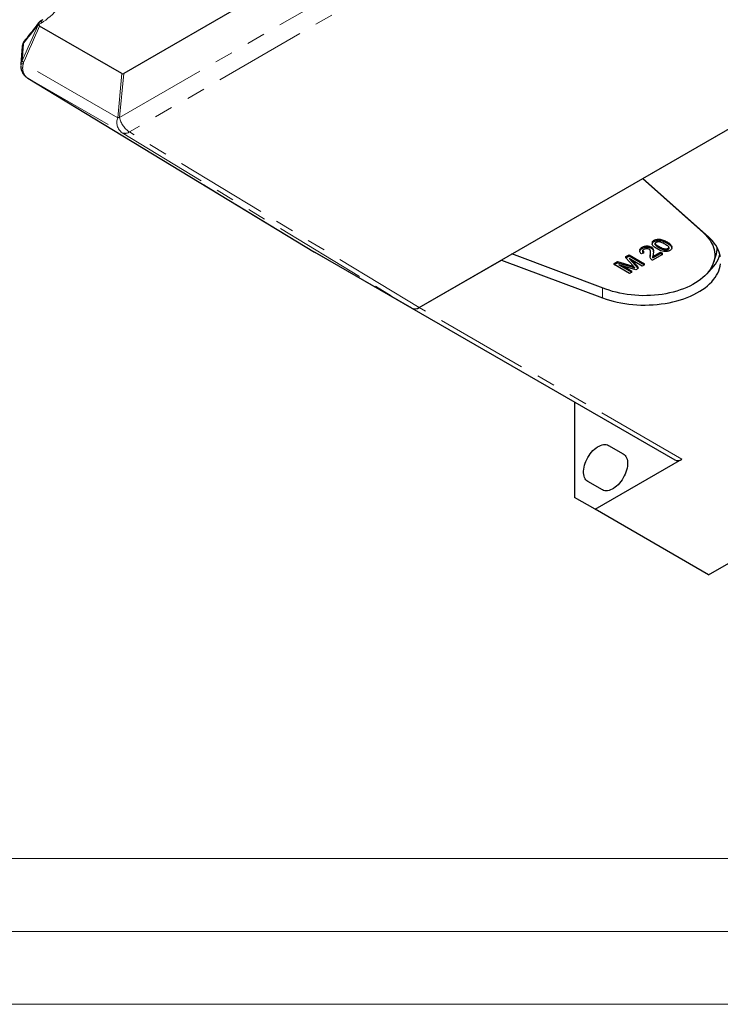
# Model space of a CAD drawing. Header units: millimetres. Extents: x 10 to 1195, y 10 to 830.
# Tile 13 of 21: x 889 to 986, y 158 to 293. Entities that reach past the tile are written whole.
import ezdxf

# ---------------------------------------------------------------- set-up
doc = ezdxf.new("R2010")
doc.units = ezdxf.units.MM
doc.header["$LTSCALE"] = 2
doc.linetypes.add('PHANTOM', pattern=[12.7, 6.35, -1.27, 1.27, -1.27, 1.27, -1.27])

# ---------------------------------------------------------------- blocks, each defined once
blk = doc.blocks.new('Block10')
at = {"color": 7, "linetype": 'Continuous', "lineweight": 18}
for p, q in [((820, 178.1), (445.6, 178.1)), ((820, 168.1), (445.6, 168.1)), ((820, 158.1), (445.6, 158.1))]:
    blk.add_line(p, q, dxfattribs=at)

msp = doc.modelspace()

# ---------------------------------------------------------------- linework, layer by layer
at = {"color": 7, "linetype": 'Continuous', "lineweight": 25}
for p, q in [((1011.893, 348.264), (903.746, 285.832)), ((944.263, 253.705), (1056.229, 318.342)), ((892.619, 293.2), (892.339, 293.038)), ((892.099, 292.545), (892.099, 292.562)), ((903.487, 285.806), (892.205, 292.321)), ((889.816, 289.534), (889.622, 287.077)), ((890.578, 285.164), (929.917, 261.313)), ((890.59, 285.157), (890.578, 285.164)), ((974.939, 271.414), (990.551, 280.427)), ((974.902, 271.393), (983.261, 263.962)), ((983.95, 263.404), (974.939, 271.414)), ((976.25, 262.594), (976.25, 262.431)), ((976.517, 262.773), (976.517, 262.936)), ((976.622, 262.383), (976.622, 262.468)), ((943.263, 253.606), (929.929, 261.307)), ((929.949, 261.295), (943.263, 253.606)), ((969.872, 256.233), (957.001, 261.059)), ((972.617, 260.685), (973.063, 260.942)), ((972.617, 260.522), (973.063, 260.779)), ((973.063, 260.942), (975.184, 259.718)), ((973.063, 260.779), (973.063, 260.942)), ((973.063, 260.779), (975.184, 259.555)), ((974.534, 261.585), (974.534, 261.421)), ((975.076, 261.219), (974.776, 261.077)), ((974.858, 261.815), (974.858, 261.979)), ((975.076, 261.219), (975.076, 261.382)), ((975.969, 260.858), (975.969, 260.695)), ((975.973, 260.858), (975.997, 261.103)), ((975.997, 261.103), (976.022, 261.322)), ((975.997, 260.939), (975.997, 261.103)), ((976.096, 261.854), (976.096, 262.017)), ((977.659, 260.983), (976.272, 260.183)), ((976.35, 260.705), (977.387, 261.304)), ((976.35, 260.541), (977.387, 261.14)), ((976.405, 261.33), (976.405, 261.494)), ((977.183, 261.917), (977.183, 262.081)), ((977.387, 261.304), (977.659, 261.147)), ((977.387, 261.14), (977.387, 261.304)), ((977.387, 261.14), (977.659, 260.983)), ((977.659, 260.983), (977.659, 261.147)), ((978.421, 261.674), (978.421, 261.837)), ((978.933, 261.873), (978.933, 262.036)), ((984.647, 259.86), (984.963, 260.805)), ((944.263, 253.705), (955.549, 260.221)), ((955.549, 260.221), (969.425, 255.019)), ((971.023, 259.765), (971.473, 260.025)), ((971.023, 259.602), (971.473, 259.861)), ((971.023, 259.602), (971.023, 259.765)), ((973.145, 258.377), (971.023, 259.602)), ((971.473, 260.025), (973.436, 259.439)), ((971.473, 259.861), (971.473, 260.025)), ((971.473, 259.861), (973.436, 259.276)), ((974.006, 258.875), (971.649, 259.586)), ((971.649, 259.586), (973.444, 258.55)), ((972.242, 259.407), (973.444, 258.713)), ((972.617, 260.522), (972.617, 260.685)), ((973.61, 259.406), (972.617, 260.522)), ((974.885, 259.382), (973.09, 260.418)), ((973.09, 260.418), (974.319, 259.055)), ((973.397, 260.241), (974.319, 259.218)), ((973.436, 259.439), (973.635, 259.379)), ((975.184, 259.555), (974.885, 259.382)), ((975.184, 259.555), (975.184, 259.718)), ((976.35, 260.541), (976.35, 260.705)), ((973.444, 258.55), (973.145, 258.377)), ((973.444, 258.55), (973.444, 258.713)), ((974.319, 259.055), (974.006, 258.875)), ((974.319, 259.055), (974.319, 259.218)), ((943.263, 253.606), (979.326, 232.788)), ((965.598, 240.713), (965.598, 227.651)), ((983.982, 217.037), (1017.924, 236.631)), ((970.265, 234.779), (972.265, 233.624)), ((968.426, 226.017), (980.326, 232.887)), ((969.415, 228.687), (967.415, 229.842)), ((968.426, 226.017), (965.598, 227.651)), ((983.982, 217.037), (968.426, 226.017))]:
    msp.add_line(p, q, dxfattribs=at)
at = {"color": 7, "linetype": 'PHANTOM', "lineweight": 18}
for p, q in [((903.174, 279.777), (1014.561, 344.079)), ((1015.902, 342.095), (904.515, 277.792)), ((891.985, 292.491), (892.099, 292.545)), ((892.099, 292.562), (892.412, 292.743)), ((902.915, 279.751), (889.971, 287.226)), ((890.59, 285.157), (903.515, 277.693)), ((929.929, 261.307), (890.59, 285.157)), ((903.487, 285.806), (902.915, 279.751)), ((903.174, 279.777), (903.746, 285.832)), ((903.515, 277.693), (943.263, 253.606)), ((944.263, 253.705), (904.515, 277.792)), ((983.272, 264.006), (983.261, 263.962)), ((978.272, 262.545), (978.272, 262.708)), ((973.436, 259.276), (973.436, 259.439)), ((969.425, 256.401), (969.425, 255.019)), ((980.326, 232.887), (944.263, 253.705))]:
    msp.add_line(p, q, dxfattribs=at)
at = {"color": 7, "linetype": 'PHANTOM', "lineweight": 18, "flags": 128}
for points in [[(892.412, 292.743), (892.725, 292.935), (893.036, 293.152), (893.344, 293.39), (893.648, 293.651), (893.946, 293.932), (894.238, 294.231), (894.521, 294.549), (894.794, 294.882), (895.056, 295.231), (895.306, 295.592), (895.543, 295.964), (895.765, 296.347), (895.972, 296.737), (896.163, 297.133), (896.336, 297.534), (896.492, 297.937), (896.628, 298.341), (896.745, 298.744), (896.843, 299.143), (896.919, 299.537), (896.976, 299.925), (897.011, 300.304), (897.025, 300.673), (897.018, 301.03), (896.989, 301.374), (896.94, 301.702), (896.87, 302.013), (896.779, 302.307), (896.669, 302.58), (896.538, 302.834), (896.389, 303.065), (896.221, 303.273), (896.036, 303.457), (895.835, 303.617), (895.617, 303.751), (895.385, 303.859), (895.139, 303.94), (894.881, 303.995), (894.611, 304.022), (894.331, 304.021), (894.043, 303.994)], [(891.985, 292.491), (891.714, 291.874), (891.442, 291.257), (891.17, 290.641), (890.898, 290.025), (890.625, 289.41), (890.351, 288.795), (890.078, 288.18), (889.804, 287.566)], [(889.984, 287.309), (890.263, 287.934), (890.542, 288.559), (890.82, 289.185), (891.098, 289.812), (891.375, 290.439), (891.652, 291.066), (891.928, 291.693), (892.205, 292.321)], [(889.994, 289.971), (890.243, 290.285), (890.493, 290.6), (890.742, 290.915), (890.991, 291.23), (891.24, 291.545), (891.489, 291.86), (891.737, 292.176), (891.985, 292.491)], [(889.804, 287.566), (889.828, 287.866), (889.852, 288.167), (889.875, 288.467), (889.899, 288.768), (889.923, 289.068), (889.947, 289.369), (889.97, 289.67), (889.994, 289.971)], [(889.971, 287.226), (889.881, 287.195), (889.802, 287.161), (889.737, 287.125), (889.686, 287.088), (889.648, 287.049), (889.625, 287.01), (889.616, 286.969), (889.616, 286.967)]]:
    msp.add_lwpolyline(points, dxfattribs=at)
at = {"color": 7, "linetype": 'Continuous', "lineweight": 25, "flags": 128}
for points in [[(983.261, 263.962), (983.541, 263.697), (983.795, 263.424), (984.023, 263.142), (984.223, 262.854), (984.395, 262.56), (984.539, 262.261), (984.653, 261.958), (984.739, 261.651), (984.794, 261.342), (984.82, 261.032), (984.816, 260.722), (984.782, 260.412), (984.719, 260.104), (984.625, 259.798), (984.503, 259.496), (984.352, 259.198), (984.172, 258.905), (983.964, 258.619), (983.729, 258.34), (983.468, 258.069), (983.181, 257.806), (982.869, 257.553), (982.533, 257.311), (982.175, 257.079), (981.795, 256.86), (981.394, 256.653), (980.974, 256.459), (980.536, 256.279), (980.081, 256.113), (979.611, 255.963), (979.127, 255.827), (978.631, 255.707), (978.125, 255.603), (977.609, 255.516), (977.085, 255.445), (976.555, 255.391), (976.022, 255.355), (975.485, 255.335), (974.947, 255.333), (974.41, 255.348), (973.875, 255.38), (973.344, 255.429), (972.819, 255.495), (972.301, 255.578), (971.791, 255.678), (971.292, 255.793), (970.805, 255.924), (970.331, 256.071), (969.872, 256.233)], [(985.596, 260.68), (985.528, 261.001), (985.43, 261.32), (985.302, 261.635), (985.146, 261.946), (984.962, 262.251), (984.749, 262.551), (984.509, 262.843), (984.242, 263.128), (983.95, 263.404)], [(969.425, 255.019), (969.903, 254.85), (970.396, 254.696), (970.902, 254.557), (971.421, 254.435), (971.95, 254.328), (972.489, 254.238), (973.034, 254.164), (973.586, 254.108), (974.143, 254.068), (974.702, 254.046), (975.262, 254.041), (975.822, 254.054), (976.38, 254.083), (976.935, 254.13), (977.485, 254.193), (978.027, 254.274), (978.562, 254.371), (979.087, 254.485), (979.601, 254.614), (980.102, 254.759), (980.588, 254.92), (981.06, 255.095), (981.514, 255.284), (981.951, 255.487), (982.367, 255.703), (982.764, 255.932), (983.138, 256.173), (983.49, 256.425), (983.818, 256.687), (984.122, 256.959), (984.399, 257.24), (984.651, 257.529), (984.875, 257.826), (985.072, 258.129), (985.24, 258.438), (985.379, 258.751), (985.49, 259.068), (985.571, 259.388), (985.622, 259.711)], [(967.415, 229.842), (967.274, 229.942), (967.15, 230.067), (967.045, 230.217), (966.959, 230.39), (966.894, 230.584), (966.85, 230.797), (966.828, 231.027), (966.828, 231.27), (966.85, 231.525), (966.894, 231.789), (966.959, 232.058), (967.045, 232.33), (967.15, 232.602), (967.274, 232.871), (967.415, 233.133), (967.572, 233.387), (967.743, 233.629), (967.925, 233.856), (968.118, 234.066), (968.319, 234.257), (968.525, 234.427), (968.735, 234.574), (968.946, 234.695), (969.156, 234.791), (969.362, 234.859), (969.563, 234.9), (969.755, 234.912), (969.938, 234.896), (970.109, 234.851), (970.265, 234.779)], [(972.265, 233.624), (972.406, 233.524), (972.53, 233.399), (972.636, 233.249), (972.722, 233.076), (972.787, 232.882), (972.831, 232.669), (972.853, 232.439), (972.853, 232.196), (972.831, 231.941), (972.787, 231.677), (972.722, 231.408), (972.636, 231.136), (972.53, 230.864), (972.406, 230.595), (972.265, 230.333), (972.109, 230.079), (971.938, 229.837), (971.755, 229.61), (971.563, 229.4), (971.362, 229.209), (971.156, 229.039), (970.946, 228.892), (970.735, 228.771), (970.525, 228.675), (970.319, 228.607), (970.118, 228.566), (969.925, 228.554), (969.743, 228.57), (969.572, 228.615), (969.415, 228.687)]]:
    msp.add_lwpolyline(points, dxfattribs=at)
at = {"color": 7, "linetype": 'PHANTOM', "lineweight": 18}
for centre, radius, start, end in [((892.903, 292.796), 0.494, 125.11282, 186.23355), ((892.577, 292.442), 0.594, 142.37659, 175.30916), ((890.584, 289.922), 0.593, 141.97249, 175.33269), ((890.619, 287.946), 0.899, 204.98723, 225.11335), ((890.155, 285.715), 0.134, 220.62495, 268.76057), ((904.528, 279.105), 1.738, 158.18459, 234.34156), ((903.381, 276.36), 3.423, 93.47468, 97.82954), ((906.243, 280.406), 3.133, 191.57863, 236.53166), ((903.928, 278.62), 1.014, 245.9633, 305.34092)]:
    msp.add_arc(centre, radius, start, end, dxfattribs=at)
at = {"color": 7, "linetype": 'Continuous', "lineweight": 25}
for centre, radius, start, end in [((980.802, 262.383), 4.924, 309.60549, 343.69209), ((981.709, 261.905), 3.434, 341.31741, 0.76836), ((943.677, 254.523), 1.006, 245.68605, 305.61817), ((979.74, 233.704), 1.006, 245.68605, 305.61817)]:
    msp.add_arc(centre, radius, start, end, dxfattribs=at)
at = {"color": 7, "linetype": 'PHANTOM', "lineweight": 18}
msp.add_ellipse((891.565, 286.904), major_axis=(0.849, 1.813), ratio=0.8137477, start_param=2.6848651, end_param=3.0544864, dxfattribs=at)
at = {"color": 7, "linetype": 'Continuous', "lineweight": 25}
for centre, major_axis, ratio, start_param, end_param in [((905.857, 293.361), (2.331, 7.572), 0.1531307, 3.1065594, 3.3049763), ((930.879, 262.952), (0.95, 1.646), 0.5773087, 3.1292513, 3.1415745), ((944.263, 255.339), (1, 1.732), 0.5773087, 3.1414483, 3.9267203)]:
    msp.add_ellipse(centre, major_axis=major_axis, ratio=ratio, start_param=start_param, end_param=end_param, dxfattribs=at)
for points, knots in [([(892.108, 292.807), (891.602, 292.164), (890.939, 291.324), (890.274, 290.485), (890.118, 290.288)], [0, 0, 0, 0, 0.7647331, 1, 1, 1, 1]), ([(892.099, 292.562), (892.101, 292.606), (892.105, 292.695), (892.14, 292.812), (892.196, 292.914), (892.263, 292.99), (892.318, 293.023), (892.34, 293.036)], [0, 0, 0, 0, 0.2094601, 0.4250184, 0.6344719, 0.8499477, 1, 1, 1, 1]), ([(892.205, 292.321), (892.179, 292.342), (892.129, 292.384), (892.105, 292.474), (892.1, 292.531), (892.099, 292.545)], [0, 0, 0, 0, 0.4315437, 0.8620608, 1, 1, 1, 1]), ([(892.235, 292.952), (892.201, 292.916), (892.155, 292.868), (892.117, 292.817), (892.107, 292.804)], [0, 0, 0, 0, 0.7567573, 1, 1, 1, 1]), ([(890.119, 290.286), (890.094, 290.253), (890.03, 290.173), (889.95, 290.031), (889.878, 289.858), (889.832, 289.691), (889.823, 289.58), (889.819, 289.534)], [0, 0, 0, 0, 0.1506251, 0.3746458, 0.5947581, 0.8332334, 1, 1, 1, 1]), ([(889.615, 286.866), (889.617, 286.8), (889.623, 286.662), (889.657, 286.455), (889.714, 286.245), (889.796, 286.035), (889.907, 285.831), (889.996, 285.693), (890.051, 285.631), (890.053, 285.628)], [0, 0, 0, 0, 0.1478842, 0.3083799, 0.470997, 0.6344519, 0.8143927, 0.9912087, 1, 1, 1, 1]), ([(889.623, 287.077), (889.62, 287.044), (889.616, 287.007), (889.616, 286.971), (889.616, 286.968)], [0, 0, 0, 0, 0.90239146, 1, 1, 1, 1]), ([(890.053, 285.628), (890.084, 285.59), (890.162, 285.496), (890.301, 285.363), (890.446, 285.248), (890.542, 285.187), (890.578, 285.164)], [0, 0, 0, 0, 0.2108279, 0.517386, 0.8155588, 1, 1, 1, 1]), ([(974.858, 261.979), (974.922, 262.012), (975.051, 262.08), (975.289, 262.145), (975.532, 262.163), (975.753, 262.144), (975.943, 262.096), (976.045, 262.044), (976.096, 262.017)], [0, 0, 0, 0, 0.1868759, 0.3734537, 0.5598849, 0.7066125, 0.8532307, 1, 1, 1, 1]), ([(976.912, 261.76), (976.834, 261.807), (976.676, 261.901), (976.47, 262.057), (976.319, 262.215), (976.244, 262.374), (976.251, 262.523), (976.348, 262.663), (976.461, 262.736), (976.517, 262.773)], [0, 0, 0, 0, 0.1669898, 0.3339166, 0.5006506, 0.6256482, 0.7503477, 0.87505, 1, 1, 1, 1]), ([(976.26, 262.594), (976.259, 262.625), (976.257, 262.704), (976.35, 262.826), (976.461, 262.9), (976.517, 262.936)], [0, 0, 0, 0, 0.2374336, 0.6183386, 1, 1, 1, 1]), ([(976.517, 262.936), (976.581, 262.969), (976.709, 263.034), (976.949, 263.089), (977.209, 263.097), (977.48, 263.046), (977.758, 262.965), (978.028, 262.844), (978.191, 262.754), (978.272, 262.708)], [0, 0, 0, 0, 0.1249588, 0.2498149, 0.3744551, 0.4994561, 0.66625, 0.8330594, 1, 1, 1, 1]), ([(976.517, 262.773), (976.581, 262.806), (976.709, 262.87), (976.949, 262.926), (977.209, 262.934), (977.48, 262.883), (977.758, 262.801), (978.028, 262.681), (978.191, 262.59), (978.272, 262.545)], [0, 0, 0, 0, 0.1249588, 0.2498149, 0.3744551, 0.4994561, 0.66625, 0.8330594, 1, 1, 1, 1]), ([(976.759, 262.63), (976.73, 262.611), (976.673, 262.573), (976.613, 262.488), (976.619, 262.423), (976.622, 262.383)], [0, 0, 0, 0, 0.2804532, 0.5606885, 1, 1, 1, 1]), ([(976.622, 262.383), (976.654, 262.333), (976.717, 262.232), (976.919, 262.078), (977.083, 261.978), (977.183, 261.917)], [0, 0, 0, 0, 0.2793042, 0.5595236, 1, 1, 1, 1]), ([(976.642, 262.519), (976.668, 262.478), (976.726, 262.386), (976.92, 262.242), (977.083, 262.142), (977.183, 262.081)], [0, 0, 0, 0, 0.23929928, 0.53507338, 1, 1, 1, 1]), ([(977.999, 262.388), (977.911, 262.437), (977.736, 262.535), (977.493, 262.643), (977.271, 262.705), (977.087, 262.718), (976.901, 262.698), (976.806, 262.653), (976.759, 262.63)], [0, 0, 0, 0, 0.2505228, 0.5008004, 0.6258653, 0.7507402, 0.8753672, 1, 1, 1, 1]), ([(978.421, 261.674), (978.459, 261.702), (978.537, 261.757), (978.568, 261.864), (978.549, 261.97), (978.439, 262.097), (978.253, 262.237), (978.084, 262.338), (977.999, 262.388)], [0, 0, 0, 0, 0.1245442, 0.2491961, 0.3740508, 0.4991413, 0.7494522, 1, 1, 1, 1]), ([(978.272, 262.708), (978.35, 262.661), (978.507, 262.567), (978.716, 262.411), (978.86, 262.253), (978.934, 262.123), (978.926, 262.055), (978.923, 262.036)], [0, 0, 0, 0, 0.2477967, 0.4955078, 0.7429425, 0.9283951, 1, 1, 1, 1]), ([(978.272, 262.545), (978.351, 262.498), (978.507, 262.404), (978.714, 262.248), (978.864, 262.09), (978.939, 261.931), (978.932, 261.782), (978.835, 261.643), (978.722, 261.569), (978.666, 261.533)], [0, 0, 0, 0, 0.1669755, 0.3338934, 0.500625, 0.6255906, 0.7503089, 0.8750361, 1, 1, 1, 1]), ([(974.776, 261.077), (974.723, 261.119), (974.617, 261.201), (974.528, 261.35), (974.532, 261.496), (974.605, 261.622), (974.715, 261.726), (974.81, 261.786), (974.858, 261.815)], [0, 0, 0, 0, 0.1867895, 0.3732527, 0.5595398, 0.706249, 0.853072, 1, 1, 1, 1]), ([(974.545, 261.585), (974.543, 261.613), (974.539, 261.681), (974.607, 261.785), (974.715, 261.89), (974.81, 261.949), (974.858, 261.979)], [0, 0, 0, 0, 0.1870333, 0.4578175, 0.7288118, 1, 1, 1, 1]), ([(974.858, 261.815), (974.922, 261.849), (975.051, 261.916), (975.289, 261.982), (975.532, 262), (975.753, 261.98), (975.943, 261.933), (976.045, 261.88), (976.096, 261.854)], [0, 0, 0, 0, 0.1868759, 0.3734537, 0.5598849, 0.7066125, 0.8532307, 1, 1, 1, 1]), ([(975.097, 261.671), (975.06, 261.647), (974.986, 261.6), (974.917, 261.512), (974.896, 261.41), (974.948, 261.304), (975.033, 261.247), (975.076, 261.219)], [0, 0, 0, 0, 0.1871544, 0.3739129, 0.56051, 0.779886, 1, 1, 1, 1]), ([(974.935, 261.523), (974.942, 261.506), (974.963, 261.451), (975.03, 261.41), (975.076, 261.382)], [0, 0, 0, 0, 0.3219208, 1, 1, 1, 1]), ([(975.827, 261.696), (975.788, 261.715), (975.71, 261.753), (975.559, 261.777), (975.396, 261.775), (975.232, 261.74), (975.142, 261.694), (975.097, 261.671)], [0, 0, 0, 0, 0.1866813, 0.3732083, 0.5599286, 0.7797023, 1, 1, 1, 1]), ([(975.997, 260.939), (976.006, 261.012), (976.026, 261.158), (976.033, 261.343), (976.006, 261.492), (975.951, 261.605), (975.868, 261.665), (975.827, 261.696)], [0, 0, 0, 0, 0.2803302, 0.5605864, 0.7073095, 0.8538564, 1, 1, 1, 1]), ([(976.112, 260.308), (976.073, 260.364), (975.994, 260.475), (975.956, 260.691), (975.981, 260.845), (975.997, 260.939)], [0, 0, 0, 0, 0.279802, 0.5597811, 1, 1, 1, 1]), ([(976.096, 262.017), (976.158, 261.975), (976.281, 261.89), (976.371, 261.73), (976.405, 261.597), (976.402, 261.517), (976.401, 261.494)], [0, 0, 0, 0, 0.2909833, 0.5822169, 0.8739866, 1, 1, 1, 1]), ([(976.096, 261.854), (976.158, 261.812), (976.281, 261.726), (976.372, 261.566), (976.41, 261.392), (976.403, 261.206), (976.386, 261.077), (976.378, 261.012)], [0, 0, 0, 0, 0.1862664, 0.3726929, 0.5594627, 0.7797011, 1, 1, 1, 1]), ([(976.378, 261.012), (976.363, 260.924), (976.342, 260.802), (976.325, 260.644), (976.342, 260.576), (976.35, 260.541)], [0, 0, 0, 0, 0.5600596, 0.7800879, 1, 1, 1, 1]), ([(977.987, 261.377), (977.871, 261.395), (977.638, 261.429), (977.356, 261.536), (977.115, 261.646), (976.98, 261.722), (976.912, 261.76)], [0, 0, 0, 0, 0.2794656, 0.5594948, 0.7797303, 1, 1, 1, 1]), ([(977.183, 262.081), (977.271, 262.032), (977.446, 261.934), (977.688, 261.827), (977.908, 261.763), (978.092, 261.752), (978.278, 261.77), (978.373, 261.815), (978.421, 261.837)], [0, 0, 0, 0, 0.2505245, 0.5008087, 0.6259018, 0.7507609, 0.8754149, 1, 1, 1, 1]), ([(977.183, 261.917), (977.271, 261.868), (977.446, 261.771), (977.688, 261.663), (977.908, 261.6), (978.092, 261.589), (978.278, 261.607), (978.373, 261.652), (978.421, 261.674)], [0, 0, 0, 0, 0.2505245, 0.5008087, 0.6259018, 0.7507609, 0.8754149, 1, 1, 1, 1]), ([(978.666, 261.533), (978.613, 261.505), (978.509, 261.451), (978.331, 261.399), (978.154, 261.375), (978.043, 261.376), (977.987, 261.377)], [0, 0, 0, 0, 0.2800949, 0.5599236, 0.7799974, 1, 1, 1, 1]), ([(978.421, 261.837), (978.462, 261.864), (978.521, 261.903), (978.534, 261.953), (978.538, 261.968)], [0, 0, 0, 0, 0.7017187, 1, 1, 1, 1]), ([(973.843, 259.151), (973.799, 259.199), (973.721, 259.283), (973.644, 259.368), (973.61, 259.406)], [0, 0, 0, 0, 0.5599969, 1, 1, 1, 1]), ([(976.272, 260.183), (976.237, 260.204), (976.174, 260.242), (976.131, 260.288), (976.112, 260.308)], [0, 0, 0, 0, 0.5599563, 1, 1, 1, 1]), ([(973.436, 259.276), (973.512, 259.253), (973.649, 259.212), (973.784, 259.17), (973.843, 259.151)], [0, 0, 0, 0, 0.5600019, 1, 1, 1, 1])]:
    msp.add_open_spline(points, degree=3, knots=knots, dxfattribs=at)
at = {"color": 7, "linetype": 'PHANTOM', "lineweight": 18}
for points, knots in [([(889.82, 289.534), (889.82, 289.546), (889.817, 289.627), (889.867, 289.777), (889.951, 289.905), (889.994, 289.971)], [0, 0, 0, 0, 0.0791767, 0.5311957, 1, 1, 1, 1]), ([(889.804, 287.566), (889.759, 287.493), (889.679, 287.36), (889.629, 287.191), (889.627, 287.099), (889.627, 287.076)], [0, 0, 0, 0, 0.4799419, 0.8749926, 1, 1, 1, 1]), ([(890.152, 285.581), (890.113, 285.645), (890.035, 285.773), (889.944, 286.008), (889.881, 286.285), (889.864, 286.596), (889.89, 286.914), (889.944, 287.121), (889.971, 287.226)], [0, 0, 0, 0, 0.14073224, 0.28390083, 0.46335469, 0.64795934, 0.82165088, 1, 1, 1, 1]), ([(889.971, 287.226), (889.972, 287.246), (889.973, 287.274), (889.982, 287.301), (889.984, 287.309)], [0, 0, 0, 0, 0.70881828, 1, 1, 1, 1])]:
    msp.add_open_spline(points, degree=3, knots=knots, dxfattribs=at)

# ---------------------------------------------------------------- block references
at = {"color": 7, "linetype": 'Continuous'}
msp.add_blockref('Block10', (348.007, 0), dxfattribs=at)

doc.saveas('drawing.dxf')
